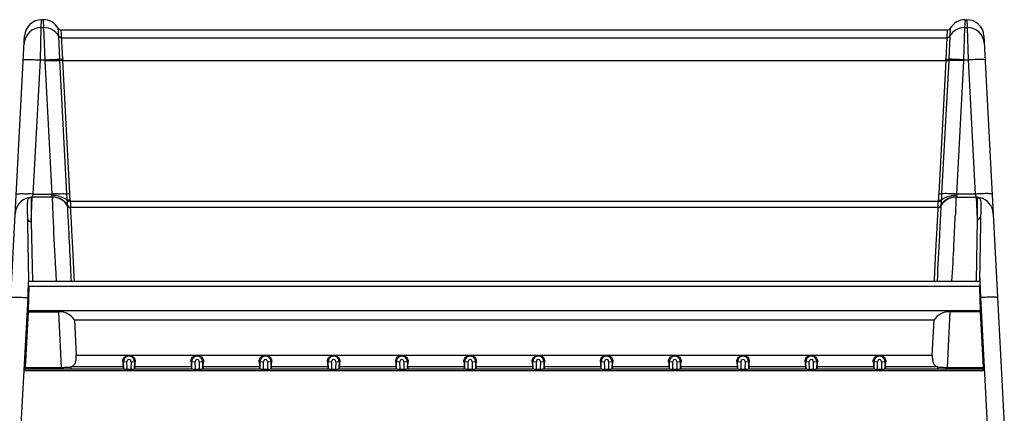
# Model space of a CAD drawing. Header units: millimetres. Extents: x 0 to 1200, y 0 to 1150.
# Tile 28 of 80: x 139 to 283, y 716 to 774. Entities that reach past the tile are written whole.
import ezdxf

# ---------------------------------------------------------------- set-up
doc = ezdxf.new("R2010")
doc.units = ezdxf.units.MM
doc.header["$LTSCALE"] = 74.962963
doc.layers.get('0').update_dxf_attribs({"linetype": 'CONTINUOUS'})

msp = doc.modelspace()

# ---------------------------------------------------------------- linework, layer by layer
at = {"color": 9, "linetype": 'CONTINUOUS'}
for p, q in [((141.96, 772.41), (142.02, 773.56)), ((142.35, 772.41), (142.29, 773.56)), ((277.36, 773.56), (277.3, 772.41)), ((277.63, 773.56), (277.69, 772.41)), ((141.83, 767.68), (141.96, 772.41)), ((141.96, 772.41), (142.35, 772.41)), ((142.52, 767.68), (142.35, 772.41)), ((144.52, 771.16), (144.46, 772.31)), ((145.11, 767.76), (144.89, 772.06)), ((274.76, 772.06), (274.7, 770.91)), ((275.19, 772.31), (275.13, 771.16)), ((277.3, 772.41), (277.13, 767.68)), ((277.3, 772.41), (277.69, 772.41)), ((277.69, 772.41), (277.82, 767.68)), ((144.68, 767.77), (144.52, 771.16)), ((144.95, 770.91), (274.7, 770.91)), ((274.7, 770.91), (274.53, 767.76)), ((275.13, 771.16), (274.97, 767.77)), ((144.69, 767.6), (144.68, 767.77)), ((274.97, 767.77), (274.96, 767.6)), ((140.8, 748.03), (141.83, 767.68)), ((141.83, 767.68), (142.52, 767.68)), ((143.55, 748.03), (142.53, 767.56)), ((145.71, 748.08), (144.69, 767.6)), ((146.15, 748.09), (145.12, 767.6)), ((145.12, 767.6), (274.52, 767.6)), ((274.52, 767.6), (273.5, 748.09)), ((274.96, 767.6), (273.93, 748.08)), ((277.12, 767.56), (276.1, 748.03)), ((277.13, 767.68), (277.82, 767.68)), ((277.82, 767.68), (278.84, 748.03)), ((140.47, 747.54), (140.47, 747.07)), ((140.55, 745.18), (140.65, 747.56)), ((140.67, 747.6), (140.8, 748.03)), ((140.8, 748.03), (143.55, 748.03)), ((278.84, 748.03), (276.1, 748.03)), ((278.99, 747.56), (279.13, 744.34)), ((279.16, 747.54), (279.15, 746.93)), ((140.47, 747.07), (140.49, 744.98)), ((145.82, 746.31), (145.82, 746.34)), ((145.82, 746.3), (145.82, 746.31)), ((145.82, 746.29), (145.82, 746.3)), ((146.24, 747.01), (273.4, 747.01)), ((273.83, 746.31), (273.83, 746.3)), ((279.15, 746.93), (279.13, 744.62)), ((140.49, 744.98), (140.49, 744.49)), ((140.5, 743.97), (140.55, 745.18)), ((146.25, 746.05), (146.25, 746.06)), ((273.4, 746.06), (273.39, 746.05)), ((140.49, 744.49), (140.5, 743.97)), ((140.5, 743.97), (140.66, 735.26)), ((279.13, 744.34), (278.97, 735.26)), ((279.13, 744.62), (279.13, 744.34)), ((146.04, 742.25), (146, 743.04)), ((140.12, 735.48), (140.14, 735.98)), ((279.49, 736.36), (279.64, 732.87)), ((279.64, 732.87), (279.59, 732.87)), ((279.64, 732.87), (280.62, 714.26)), ((144.48, 730.8), (144.88, 722.64)), ((274.77, 722.64), (275.17, 730.8)), ((147.08, 724.43), (272.56, 724.43)), ((153.91, 723.47), (154.53, 723.49)), ((154.05, 722.46), (154.03, 723.48)), ((154.55, 722.37), (154.53, 723.49)), ((155.12, 723.49), (155.1, 722.37)), ((155.12, 723.49), (155.74, 723.47)), ((155.62, 723.48), (155.6, 722.46)), ((163.91, 723.47), (164.53, 723.49)), ((164.05, 722.46), (164.03, 723.48)), ((164.55, 722.37), (164.53, 723.49)), ((165.12, 723.49), (165.1, 722.37)), ((165.12, 723.49), (165.74, 723.47)), ((165.62, 723.48), (165.6, 722.46)), ((173.91, 723.47), (174.53, 723.49)), ((174.05, 722.46), (174.03, 723.48)), ((174.55, 722.37), (174.53, 723.49)), ((175.12, 723.49), (175.1, 722.37)), ((175.12, 723.49), (175.74, 723.47)), ((175.62, 723.48), (175.6, 722.46)), ((183.91, 723.47), (184.53, 723.49)), ((184.05, 722.46), (184.03, 723.48)), ((184.55, 722.37), (184.53, 723.49)), ((185.12, 723.49), (185.1, 722.37)), ((185.12, 723.49), (185.74, 723.47)), ((185.62, 723.48), (185.6, 722.46)), ((193.91, 723.47), (194.53, 723.49)), ((194.05, 722.46), (194.03, 723.48)), ((194.55, 722.37), (194.53, 723.49)), ((195.12, 723.49), (195.1, 722.37)), ((195.12, 723.49), (195.74, 723.47)), ((195.62, 723.48), (195.6, 722.46)), ((203.91, 723.47), (204.53, 723.49)), ((204.05, 722.46), (204.03, 723.48)), ((204.55, 722.37), (204.53, 723.49)), ((205.12, 723.49), (205.1, 722.37)), ((205.12, 723.49), (205.74, 723.47)), ((205.62, 723.48), (205.6, 722.46)), ((213.91, 723.47), (214.53, 723.49)), ((214.05, 722.46), (214.03, 723.48)), ((214.55, 722.37), (214.53, 723.49)), ((215.12, 723.49), (215.1, 722.37)), ((215.12, 723.49), (215.74, 723.47)), ((215.62, 723.48), (215.6, 722.46)), ((223.91, 723.47), (224.53, 723.49)), ((224.05, 722.46), (224.03, 723.48)), ((224.55, 722.37), (224.53, 723.49)), ((225.12, 723.49), (225.1, 722.37)), ((225.12, 723.49), (225.74, 723.47)), ((225.62, 723.48), (225.6, 722.46)), ((233.91, 723.47), (234.53, 723.49)), ((234.05, 722.46), (234.03, 723.48)), ((234.55, 722.37), (234.53, 723.49)), ((235.12, 723.49), (235.1, 722.37)), ((235.12, 723.49), (235.74, 723.47)), ((235.62, 723.48), (235.6, 722.46)), ((243.91, 723.47), (244.53, 723.49)), ((244.05, 722.46), (244.03, 723.48)), ((244.55, 722.37), (244.53, 723.49)), ((245.12, 723.49), (245.1, 722.37)), ((245.12, 723.49), (245.74, 723.47)), ((245.62, 723.48), (245.6, 722.46)), ((253.91, 723.47), (254.53, 723.49)), ((254.05, 722.46), (254.03, 723.48)), ((254.55, 722.37), (254.53, 723.49)), ((255.12, 723.49), (255.1, 722.37)), ((255.12, 723.49), (255.74, 723.47)), ((255.62, 723.48), (255.6, 722.46)), ((263.91, 723.47), (264.53, 723.49)), ((264.05, 722.46), (264.03, 723.48)), ((264.55, 722.37), (264.53, 723.49)), ((265.12, 723.49), (265.1, 722.37)), ((265.12, 723.49), (265.74, 723.47)), ((265.62, 723.48), (265.6, 722.46)), ((139.03, 714.26), (139.45, 722.2)), ((144.88, 722.64), (144.89, 722.46)), ((274.77, 722.64), (274.76, 722.46))]:
    msp.add_line(p, q, dxfattribs=at)
at = {"color": 7, "linetype": 'CONTINUOUS'}
for p, q in [((142.29, 773.56), (142.02, 773.56)), ((277.36, 773.56), (277.63, 773.56)), ((144.9, 772.06), (274.75, 772.06)), ((136.54, 714.26), (139.52, 771.19)), ((280.13, 771.19), (283.11, 714.26)), ((143.65, 747.56), (140.65, 747.56)), ((276, 747.56), (278.99, 747.56)), ((140.16, 735.26), (139.96, 746.43)), ((279.66, 746.46), (279.47, 735.26)), ((273.4, 746.06), (146.25, 746.06)), ((140.16, 735.26), (279.47, 735.26)), ((140.12, 734.48), (140.04, 730.96)), ((279.5, 734.48), (140.12, 734.48)), ((279.5, 734.48), (279.57, 730.96)), ((139.46, 722.2), (140.03, 732.87)), ((279.59, 732.87), (280.15, 722.2)), ((140.05, 730.8), (139.61, 722.64)), ((140.04, 730.96), (140.05, 730.8)), ((140.04, 730.96), (279.57, 730.96)), ((140.05, 730.8), (144.48, 730.8)), ((279.57, 730.8), (275.17, 730.8)), ((279.57, 730.96), (279.57, 730.8)), ((279.57, 730.8), (280, 722.64)), ((146.83, 729.59), (147.08, 724.43)), ((146.83, 729.59), (272.82, 729.59)), ((272.56, 724.43), (272.82, 729.59)), ((139.45, 722.2), (280.15, 722.2)), ((139.46, 722.2), (139.61, 722.64)), ((139.55, 722.46), (154.05, 722.46)), ((139.61, 722.64), (144.88, 722.64)), ((146.31, 722.72), (146.32, 722.46)), ((153.96, 722.72), (146.31, 722.72)), ((153.96, 722.72), (153.97, 722.46)), ((154.05, 722.46), (154.05, 722.46)), ((154.55, 722.37), (155.1, 722.37)), ((155.6, 722.46), (155.6, 722.46)), ((155.6, 722.46), (164.05, 722.46)), ((155.68, 722.72), (155.68, 722.46)), ((163.96, 722.72), (155.68, 722.72)), ((163.96, 722.72), (163.97, 722.46)), ((164.05, 722.46), (164.05, 722.46)), ((164.55, 722.37), (165.1, 722.37)), ((165.6, 722.46), (165.6, 722.46)), ((165.6, 722.46), (174.05, 722.46)), ((165.68, 722.72), (165.68, 722.46)), ((173.96, 722.72), (165.68, 722.72)), ((173.96, 722.72), (173.97, 722.46)), ((174.05, 722.46), (174.05, 722.46)), ((174.55, 722.37), (175.1, 722.37)), ((175.6, 722.46), (175.6, 722.46)), ((175.6, 722.46), (184.05, 722.46)), ((175.68, 722.72), (175.68, 722.46)), ((183.96, 722.72), (175.68, 722.72)), ((183.96, 722.72), (183.97, 722.46)), ((184.05, 722.46), (184.05, 722.46)), ((184.55, 722.37), (185.1, 722.37)), ((185.6, 722.46), (185.6, 722.46)), ((185.6, 722.46), (194.05, 722.46)), ((185.68, 722.72), (185.68, 722.46)), ((193.96, 722.72), (185.68, 722.72)), ((193.96, 722.72), (193.97, 722.46)), ((194.05, 722.46), (194.05, 722.46)), ((194.55, 722.37), (195.1, 722.37)), ((195.6, 722.46), (195.6, 722.46)), ((195.6, 722.46), (204.05, 722.46)), ((195.68, 722.72), (195.68, 722.46)), ((203.96, 722.72), (195.68, 722.72)), ((203.96, 722.72), (203.97, 722.46)), ((204.05, 722.46), (204.05, 722.46)), ((204.55, 722.37), (205.1, 722.37)), ((205.6, 722.46), (205.6, 722.46)), ((205.6, 722.46), (214.05, 722.46)), ((205.68, 722.72), (205.68, 722.46)), ((213.96, 722.72), (205.68, 722.72)), ((213.96, 722.72), (213.97, 722.46)), ((214.05, 722.46), (214.05, 722.46)), ((214.55, 722.37), (215.1, 722.37)), ((215.6, 722.46), (215.6, 722.46)), ((215.6, 722.46), (224.05, 722.46)), ((215.68, 722.72), (215.68, 722.46)), ((223.96, 722.72), (215.68, 722.72)), ((223.96, 722.72), (223.97, 722.46)), ((224.05, 722.46), (224.05, 722.46)), ((224.55, 722.37), (225.1, 722.37)), ((225.6, 722.46), (225.6, 722.46)), ((225.6, 722.46), (234.05, 722.46)), ((225.68, 722.72), (225.68, 722.46)), ((233.96, 722.72), (225.68, 722.72)), ((233.96, 722.72), (233.97, 722.46)), ((234.05, 722.46), (234.05, 722.46)), ((234.55, 722.37), (235.1, 722.37)), ((235.6, 722.46), (235.6, 722.46)), ((235.6, 722.46), (244.05, 722.46)), ((235.68, 722.72), (235.68, 722.46)), ((243.96, 722.72), (235.68, 722.72)), ((243.96, 722.72), (243.97, 722.46)), ((244.05, 722.46), (244.05, 722.46)), ((244.55, 722.37), (245.1, 722.37)), ((245.6, 722.46), (245.6, 722.46)), ((245.6, 722.46), (254.05, 722.46)), ((245.68, 722.72), (245.68, 722.46)), ((253.96, 722.72), (245.68, 722.72)), ((253.96, 722.72), (253.97, 722.46)), ((254.05, 722.46), (254.05, 722.46)), ((254.55, 722.37), (255.1, 722.37)), ((255.6, 722.46), (255.6, 722.46)), ((255.6, 722.46), (264.05, 722.46)), ((255.68, 722.72), (255.68, 722.46)), ((263.96, 722.72), (255.68, 722.72)), ((263.96, 722.72), (263.97, 722.46)), ((264.05, 722.46), (264.05, 722.46)), ((264.55, 722.37), (265.1, 722.37)), ((265.6, 722.46), (265.6, 722.46)), ((265.6, 722.46), (280.06, 722.46)), ((265.68, 722.72), (265.68, 722.46)), ((273.34, 722.72), (265.68, 722.72)), ((273.34, 722.72), (273.33, 722.46)), ((274.77, 722.64), (280, 722.64)), ((280.15, 722.2), (280, 722.64))]:
    msp.add_line(p, q, dxfattribs=at)
for centre, radius, start, end in [((142.02, 771.06), 2.5, 90, 177), ((142.29, 771.06), 2.5, 29.9999, 90), ((277.36, 771.06), 2.5, 90, 150.0001), ((277.63, 771.06), 2.5, 3, 90), ((144.89, 772.56), 0.5, 209.9999, 270), ((274.76, 772.56), 0.5, 270, 330.0001), ((140.65, 745.06), 2.5, 90, 97.25), ((143.65, 745.06), 2.5, 30, 89.9999), ((275.99, 745.06), 2.5, 90, 150), ((278.99, 745.06), 2.5, 82.7501, 90), ((279.28, 747.09), 0.454, 82.6824, 85.0857), ((279.29, 747.15), 0.386, 82.0064, 82.6294), ((140.65, 745.06), 2.5, 103.2396, 177.0001), ((146.25, 746.56), 0.5, 210, 270), ((273.4, 746.56), 0.5, 270, 330), ((278.99, 745.06), 2.5, 2.9996, 76.7625), ((431.22, 717.38), 291.6, 176.6367, 176.9539)]:
    msp.add_arc(centre, radius, start, end, dxfattribs=at)
at = {"color": 9, "linetype": 'CONTINUOUS'}
for centre, radius, start, end in [((141.95, 769.91), 2.5, 89.9741, 176.9796), ((142.35, 769.91), 2.5, 30.0212, 90.0143), ((277.3, 769.91), 2.5, 89.9892, 149.976), ((277.69, 769.91), 2.5, 3.0223, 90.0265), ((176.22, 769.39), 31.15, 183.0028, 183.3078), ((243.59, 769.38), 30.98, 356.6914, 356.998), ((136.72, 767.25), 5.82, 3.0043, 4.1855), ((282.93, 767.25), 5.82, 175.8145, 176.9957), ((138.42, 702.59), 45.5, 86.9965, 87.9672), ((143.13, 741.82), 6.05, 79.6849, 86.2354), ((145.9, 703.33), 44.77, 91.9174, 93.0105), ((143.69, 745), 2.59, 86.9381, 92.0499), ((143.65, 745.06), 2.5, 29.7738, 90.0058), ((143.69, 745.01), 2.58, 81.8366, 86.9428), ((143.27, 742.54), 5.31, 74.9396, 79.7024), ((276, 745.06), 2.5, 89.9941, 150.2259), ((276.42, 742.35), 5.52, 100.3465, 102.6715), ((273.74, 703.32), 44.78, 86.99, 88.0828), ((276.51, 741.82), 6.05, 93.7643, 100.3166), ((275.96, 745.01), 2.58, 93.0568, 98.1627), ((275.96, 745), 2.59, 87.9501, 93.0615), ((281.23, 702.59), 45.5, 92.0328, 93.0035), ((146.27, 746.56), 0.499, 206.6187, 269.9943), ((146.28, 746.56), 0.494, 203.9444, 208.2102), ((273.38, 746.56), 0.499, 270.0057, 333.3821), ((273.37, 746.56), 0.494, 331.7906, 336.0555), ((-231.96, 766.7), 508.36, 357.056, 357.5337), ((-414.24, 775.57), 690.86, 356.65514, 357.09798), ((154.82, 723.49), 0.794, 359, 181), ((154.82, 723.49), 0.295, 359.0001, 180.9999), ((164.82, 723.49), 0.794, 359, 181), ((164.82, 723.49), 0.295, 359.0001, 180.9999), ((174.82, 723.49), 0.794, 359, 181), ((174.82, 723.49), 0.295, 359.0001, 180.9999), ((184.82, 723.49), 0.794, 359, 181), ((184.82, 723.49), 0.295, 359.0001, 180.9999), ((194.82, 723.49), 0.794, 359, 181), ((194.82, 723.49), 0.295, 359.0001, 180.9999), ((204.82, 723.49), 0.794, 359, 181), ((204.82, 723.49), 0.295, 359.0001, 180.9999), ((214.82, 723.49), 0.794, 359, 181), ((214.82, 723.49), 0.295, 359.0001, 180.9999), ((224.82, 723.49), 0.794, 359, 181), ((224.82, 723.49), 0.295, 359.0001, 180.9999), ((234.82, 723.49), 0.794, 359, 181), ((234.82, 723.49), 0.295, 359.0001, 180.9999), ((244.82, 723.49), 0.794, 359, 181), ((244.82, 723.49), 0.295, 359.0001, 180.9999), ((254.82, 723.49), 0.794, 359, 181), ((254.82, 723.49), 0.295, 359.0001, 180.9999), ((264.82, 723.49), 0.794, 359, 181), ((264.82, 723.49), 0.295, 359.0001, 180.9999)]:
    msp.add_arc(centre, radius, start, end, dxfattribs=at)
at = {"color": 7, "linetype": 'CONTINUOUS'}
for centre, major_axis, ratio, start_param, end_param in [((278.82, 732.06), (-0.77, 15.5), 0.052343, -1.521043, -1.416465), ((144.57, 728.79), (2.5, -0.21), 0.800724, 0.516077, 1.675356), ((275.08, 728.79), (2.5, 0.21), 0.800724, 1.466236, 2.625516), ((153.98, 724.53), (-0.04, 2), 0.0524, -4.156352, -3.585114), ((155.67, 724.53), (0.04, 2), 0.0524, -2.698071, -2.126834), ((163.98, 724.53), (-0.04, 2), 0.0524, -4.156352, -3.585114), ((165.67, 724.53), (0.04, 2), 0.0524, -2.698071, -2.126834), ((173.98, 724.53), (-0.04, 2), 0.0524, -4.156352, -3.585114), ((175.67, 724.53), (0.04, 2), 0.0524, -2.698071, -2.126834), ((183.98, 724.53), (-0.04, 2), 0.0524, -4.156352, -3.585114), ((185.67, 724.53), (0.04, 2), 0.0524, -2.698071, -2.126834), ((193.98, 724.53), (-0.04, 2), 0.0524, -4.156352, -3.585114), ((195.67, 724.53), (0.04, 2), 0.0524, -2.698071, -2.126834), ((203.98, 724.53), (-0.04, 2), 0.0524, -4.156352, -3.585114), ((205.67, 724.53), (0.04, 2), 0.0524, -2.698071, -2.126834), ((213.98, 724.53), (-0.04, 2), 0.0524, -4.156352, -3.585114), ((215.67, 724.53), (0.04, 2), 0.0524, -2.698071, -2.126834), ((223.98, 724.53), (-0.04, 2), 0.0524, -4.156352, -3.585114), ((225.67, 724.53), (0.04, 2), 0.0524, -2.698071, -2.126834), ((233.98, 724.53), (-0.04, 2), 0.0524, -4.156352, -3.585114), ((235.67, 724.53), (0.04, 2), 0.0524, -2.698071, -2.126834), ((243.98, 724.53), (-0.04, 2), 0.0524, -4.156352, -3.585114), ((245.67, 724.53), (0.04, 2), 0.0524, -2.698071, -2.126834), ((253.98, 724.53), (-0.04, 2), 0.0524, -4.156352, -3.585114), ((255.67, 724.53), (0.04, 2), 0.0524, -2.698071, -2.126834), ((263.98, 724.53), (-0.04, 2), 0.0524, -4.156352, -3.585114), ((265.67, 724.53), (0.04, 2), 0.0524, -2.698071, -2.126834), ((154.55, 722.46), (0.5, 0), 0.176298, -3.086057, -1.56762), ((155.1, 722.46), (0.5, 0), 0.176298, -1.573972, -0.055536), ((164.55, 722.46), (0.5, 0), 0.176298, -3.086057, -1.56762), ((165.1, 722.46), (0.5, 0), 0.176298, -1.573972, -0.055536), ((174.55, 722.46), (0.5, 0), 0.176298, -3.086057, -1.56762), ((175.1, 722.46), (0.5, 0), 0.176298, -1.573972, -0.055536), ((184.55, 722.46), (0.5, 0), 0.176298, -3.086057, -1.56762), ((185.1, 722.46), (0.5, 0), 0.176298, -1.573972, -0.055536), ((194.55, 722.46), (0.5, 0), 0.176298, -3.086057, -1.56762), ((195.1, 722.46), (0.5, 0), 0.176298, -1.573972, -0.055536), ((204.55, 722.46), (0.5, 0), 0.176298, -3.086057, -1.56762), ((205.1, 722.46), (0.5, 0), 0.176298, -1.573972, -0.055536), ((214.55, 722.46), (0.5, 0), 0.176298, -3.086057, -1.56762), ((215.1, 722.46), (0.5, 0), 0.176298, -1.573972, -0.055536), ((224.55, 722.46), (0.5, 0), 0.176298, -3.086057, -1.56762), ((225.1, 722.46), (0.5, 0), 0.176298, -1.573972, -0.055536), ((234.55, 722.46), (0.5, 0), 0.176298, -3.086057, -1.56762), ((235.1, 722.46), (0.5, 0), 0.176298, -1.573972, -0.055536), ((244.55, 722.46), (0.5, 0), 0.176298, -3.086057, -1.56762), ((245.1, 722.46), (0.5, 0), 0.176298, -1.573972, -0.055536), ((254.55, 722.46), (0.5, 0), 0.176298, -3.086057, -1.56762), ((255.1, 722.46), (0.5, 0), 0.176298, -1.573972, -0.055536), ((264.55, 722.46), (0.5, 0), 0.176298, -3.086057, -1.56762), ((265.1, 722.46), (0.5, 0), 0.176298, -1.573972, -0.055536)]:
    msp.add_ellipse(centre, major_axis=major_axis, ratio=ratio, start_param=start_param, end_param=end_param, dxfattribs=at)
at = {"color": 9, "linetype": 'CONTINUOUS'}
for points in [[(144.95, 770.91), (144.78, 770.91), (144.6, 771.02), (144.52, 771.16)], [(274.7, 770.91), (274.86, 770.91), (275.05, 771.02), (275.13, 771.16)], [(143.51, 747.8), (143.52, 747.82), (143.52, 747.84), (143.53, 747.86)], [(143.53, 747.86), (143.56, 747.91), (143.57, 747.98), (143.55, 748.03)], [(145.77, 747.14), (145.75, 747.45), (145.73, 747.77), (145.71, 748.08)], [(146.22, 747.17), (146.18, 747.48), (146.16, 747.78), (146.15, 748.09)], [(273.5, 748.09), (273.49, 747.78), (273.46, 747.48), (273.43, 747.17)], [(273.93, 748.08), (273.92, 747.77), (273.9, 747.45), (273.88, 747.14)], [(276.1, 748.03), (276.08, 747.98), (276.09, 747.91), (276.12, 747.86)], [(145.44, 746.87), (145.59, 746.71), (145.72, 746.53), (145.82, 746.34)], [(145.79, 746.93), (145.78, 747), (145.77, 747.07), (145.77, 747.14)], [(146.25, 746.05), (146.09, 746.05), (145.9, 746.16), (145.82, 746.3)], [(146.24, 747.01), (146.23, 747.06), (146.22, 747.12), (146.22, 747.17)], [(273.39, 746.05), (273.56, 746.05), (273.74, 746.16), (273.83, 746.3)], [(273.43, 747.17), (273.42, 747.12), (273.41, 747.06), (273.4, 747.01)], [(274.21, 746.87), (274.06, 746.71), (273.93, 746.53), (273.82, 746.34)], [(273.88, 747.14), (273.88, 747.07), (273.87, 747), (273.86, 746.93)]]:
    msp.add_open_spline(points, degree=3, dxfattribs=at)
for points, knots in [([(139.34, 767.68), (139.34, 767.69), (139.43, 767.7), (139.55, 767.72), (139.79, 767.73), (140.09, 767.73), (140.47, 767.73), (141.05, 767.71), (141.51, 767.69), (141.83, 767.68)], [0, 0, 0, 0, 0.021668, 0.079117, 0.171508, 0.295563, 0.446505, 0.618686, 1, 1, 1, 1]), ([(142.52, 767.68), (142.94, 767.71), (143.66, 767.75), (144.38, 767.77), (144.68, 767.77)], [0, 0, 0, 0, 0.577897, 1, 1, 1, 1]), ([(145.11, 767.76), (145.07, 767.76), (144.93, 767.76), (144.78, 767.75), (144.68, 767.77)], [0, 0, 0, 0, 0.298507, 1, 1, 1, 1]), ([(274.53, 767.76), (274.58, 767.76), (274.72, 767.76), (274.87, 767.75), (274.97, 767.77)], [0, 0, 0, 0, 0.298509, 1, 1, 1, 1]), ([(277.13, 767.68), (276.71, 767.71), (275.99, 767.75), (275.27, 767.77), (274.97, 767.77)], [0, 0, 0, 0, 0.577898, 1, 1, 1, 1]), ([(280.31, 767.68), (280.31, 767.69), (280.22, 767.7), (280.1, 767.72), (279.86, 767.73), (279.56, 767.73), (279.18, 767.73), (278.6, 767.71), (278.13, 767.69), (277.82, 767.68)], [0, 0, 0, 0, 0.021668, 0.079117, 0.171508, 0.295563, 0.446505, 0.618686, 1, 1, 1, 1]), ([(142.53, 767.56), (142.94, 767.58), (143.66, 767.6), (144.39, 767.61), (144.69, 767.6)], [0, 0, 0, 0, 0.577415, 1, 1, 1, 1]), ([(145.12, 767.6), (145.08, 767.6), (144.94, 767.59), (144.79, 767.59), (144.69, 767.6)], [0, 0, 0, 0, 0.298443, 1, 1, 1, 1]), ([(274.52, 767.6), (274.57, 767.6), (274.71, 767.59), (274.86, 767.59), (274.96, 767.6)], [0, 0, 0, 0, 0.298461, 1, 1, 1, 1]), ([(277.12, 767.56), (276.7, 767.58), (275.98, 767.6), (275.26, 767.61), (274.96, 767.6)], [0, 0, 0, 0, 0.577415, 1, 1, 1, 1]), ([(138.31, 748.03), (138.31, 748.05), (138.36, 748.06), (138.44, 748.07), (138.6, 748.08), (138.8, 748.09), (139.05, 748.09), (139.47, 748.09), (139.8, 748.08), (140.03, 748.07)], [0, 0, 0, 0, 0.021274, 0.075125, 0.162148, 0.280402, 0.427229, 0.598914, 1, 1, 1, 1]), ([(143.59, 747.59), (143.56, 747.6), (143.5, 747.67), (143.5, 747.75), (143.51, 747.8)], [0, 0, 0, 0, 0.444578, 1, 1, 1, 1]), ([(143.72, 744.83), (143.7, 745.22), (143.68, 745.76), (143.65, 746.44), (143.64, 746.83), (143.63, 747.14), (143.63, 747.35), (143.64, 747.49), (143.64, 747.54), (143.65, 747.56), (143.65, 747.56)], [0, 0, 0, 0, 0.428866, 0.600894, 0.743128, 0.854679, 0.93485, 0.983181, 0.995397, 1, 1, 1, 1]), ([(144.05, 747.56), (144.18, 747.54), (144.69, 747.43), (145.17, 747.15), (145.44, 746.87)], [0, 0, 0, 0, 0.255375, 1, 1, 1, 1]), ([(144.41, 748.07), (144.54, 748.08), (144.97, 748.09), (145.41, 748.09), (145.71, 748.08)], [0, 0, 0, 0, 0.301502, 1, 1, 1, 1]), ([(144.65, 747.68), (144.76, 747.64), (145.16, 747.52), (145.55, 747.34), (145.77, 747.14)], [0, 0, 0, 0, 0.290598, 1, 1, 1, 1]), ([(146.15, 748.09), (146.1, 748.09), (145.96, 748.08), (145.81, 748.08), (145.71, 748.08)], [0, 0, 0, 0, 0.298815, 1, 1, 1, 1]), ([(273.5, 748.09), (273.55, 748.09), (273.69, 748.08), (273.83, 748.08), (273.93, 748.08)], [0, 0, 0, 0, 0.298816, 1, 1, 1, 1]), ([(275.21, 747.73), (274.94, 747.67), (274.48, 747.53), (274.04, 747.28), (273.88, 747.14)], [0, 0, 0, 0, 0.559401, 1, 1, 1, 1]), ([(275.24, 748.07), (275.11, 748.08), (274.68, 748.09), (274.24, 748.09), (273.93, 748.08)], [0, 0, 0, 0, 0.301502, 1, 1, 1, 1]), ([(275.6, 747.56), (275.46, 747.54), (274.95, 747.43), (274.48, 747.15), (274.21, 746.87)], [0, 0, 0, 0, 0.255375, 1, 1, 1, 1]), ([(276, 747.56), (276, 747.56), (276.01, 747.54), (276.01, 747.49), (276.01, 747.35), (276.01, 747.14), (276.01, 746.83), (275.99, 746.44), (275.97, 745.76), (275.95, 745.22), (275.93, 744.83)], [0, 0, 0, 0, 0.004603, 0.016819, 0.06515, 0.145321, 0.256872, 0.399106, 0.571135, 1, 1, 1, 1]), ([(276.12, 747.86), (276.14, 747.8), (276.16, 747.7), (276.09, 747.6), (276.05, 747.59)], [0, 0, 0, 0, 0.573495, 1, 1, 1, 1]), ([(278.84, 748.03), (278.86, 747.98), (278.91, 747.82), (278.96, 747.66), (278.99, 747.56)], [0, 0, 0, 0, 0.360722, 1, 1, 1, 1]), ([(281.34, 748.03), (281.34, 748.05), (281.28, 748.06), (281.2, 748.07), (281.05, 748.08), (280.85, 748.09), (280.59, 748.09), (280.18, 748.09), (279.85, 748.08), (279.62, 748.07)], [0, 0, 0, 0, 0.021274, 0.075125, 0.162148, 0.280402, 0.427229, 0.598914, 1, 1, 1, 1]), ([(146.22, 747.17), (146.17, 747.17), (146.02, 747.15), (145.87, 747.14), (145.77, 747.14)], [0, 0, 0, 0, 0.307626, 1, 1, 1, 1]), ([(146.24, 747.01), (146.2, 747), (146.04, 746.97), (145.89, 746.94), (145.79, 746.93)], [0, 0, 0, 0, 0.317849, 1, 1, 1, 1]), ([(145.83, 746.56), (145.83, 746.59), (145.82, 746.71), (145.8, 746.84), (145.79, 746.93)], [0, 0, 0, 0, 0.217122, 1, 1, 1, 1]), ([(145.82, 746.34), (145.82, 746.34), (145.82, 746.35), (145.83, 746.35), (145.83, 746.36)], [0, 0, 0, 0, 0.470058, 1, 1, 1, 1]), ([(146, 743.04), (145.96, 743.8), (145.89, 744.89), (145.85, 745.97), (145.82, 746.29)], [0, 0, 0, 0, 0.707401, 1, 1, 1, 1]), ([(145.83, 746.36), (145.84, 746.38), (145.83, 746.45), (145.83, 746.52), (145.83, 746.56)], [0, 0, 0, 0, 0.335904, 1, 1, 1, 1]), ([(146.28, 746.06), (146.19, 746.06), (146.01, 746.11), (145.89, 746.25), (145.84, 746.32)], [0, 0, 0, 0, 0.499149, 1, 1, 1, 1]), ([(146.28, 746.06), (146.29, 746.06), (146.29, 746.1), (146.3, 746.14), (146.3, 746.23), (146.29, 746.4), (146.28, 746.66), (146.26, 746.89), (146.24, 747.01)], [0, 0, 0, 0, 0.020983, 0.077201, 0.168362, 0.291418, 0.614494, 1, 1, 1, 1]), ([(273.4, 747.01), (273.39, 746.89), (273.37, 746.66), (273.36, 746.4), (273.35, 746.23), (273.35, 746.14), (273.36, 746.1), (273.36, 746.06), (273.37, 746.06)], [0, 0, 0, 0, 0.385616, 0.708555, 0.831572, 0.922747, 0.979001, 1, 1, 1, 1]), ([(273.37, 746.06), (273.45, 746.06), (273.63, 746.11), (273.76, 746.25), (273.8, 746.32)], [0, 0, 0, 0, 0.499149, 1, 1, 1, 1]), ([(273.4, 747.01), (273.45, 747), (273.6, 746.97), (273.75, 746.94), (273.86, 746.93)], [0, 0, 0, 0, 0.317851, 1, 1, 1, 1]), ([(273.43, 747.17), (273.48, 747.17), (273.62, 747.15), (273.77, 747.14), (273.88, 747.14)], [0, 0, 0, 0, 0.307626, 1, 1, 1, 1]), ([(273.83, 746.3), (273.83, 746.29), (273.82, 746.14), (273.81, 745.99), (273.8, 745.85)], [0, 0, 0, 0, 0.103938, 1, 1, 1, 1]), ([(273.86, 746.93), (273.84, 746.8), (273.82, 746.63), (273.81, 746.44), (273.81, 746.38), (273.82, 746.36)], [0, 0, 0, 0, 0.670784, 0.888754, 1, 1, 1, 1]), ([(273.82, 746.36), (273.82, 746.35), (273.82, 746.35), (273.82, 746.34), (273.82, 746.34)], [0, 0, 0, 0, 0.529949, 1, 1, 1, 1]), ([(273.82, 746.34), (273.82, 746.33), (273.83, 746.32), (273.83, 746.31), (273.83, 746.31)], [0, 0, 0, 0, 0.735931, 1, 1, 1, 1]), ([(144.21, 735.26), (144.15, 736.18), (143.97, 739.37), (143.81, 742.56), (143.72, 744.83)], [0, 0, 0, 0, 0.289679, 1, 1, 1, 1]), ([(146.82, 735.26), (146.76, 736.64), (146.66, 738.64), (146.53, 741.16), (146.45, 742.74), (146.38, 744.04), (146.33, 745.02), (146.28, 745.66), (146.27, 745.96), (146.25, 746.05)], [0, 0, 0, 0, 0.384734, 0.554342, 0.702068, 0.823583, 0.915357, 0.974734, 1, 1, 1, 1]), ([(273.39, 746.05), (273.38, 745.96), (273.37, 745.66), (273.32, 745.02), (273.27, 744.04), (273.19, 742.74), (273.11, 741.16), (272.99, 738.64), (272.89, 736.64), (272.82, 735.26)], [0, 0, 0, 0, 0.025267, 0.084646, 0.176422, 0.297938, 0.44566, 0.615268, 1, 1, 1, 1]), ([(273.8, 745.85), (273.72, 744.56), (273.55, 741.02), (273.37, 737.49), (273.26, 735.26)], [0, 0, 0, 0, 0.367438, 1, 1, 1, 1]), ([(279.13, 744.34), (279.25, 744.34), (279.49, 744.4), (279.63, 744.62), (279.63, 744.72)], [0, 0, 0, 0, 0.545307, 1, 1, 1, 1]), ([(140, 744.33), (140, 744.23), (140.14, 744.02), (140.38, 743.97), (140.5, 743.97)], [0, 0, 0, 0, 0.448686, 1, 1, 1, 1]), ([(146.39, 735.26), (146.36, 735.9), (146.24, 738.23), (146.12, 740.56), (146.04, 742.25)], [0, 0, 0, 0, 0.275314, 1, 1, 1, 1]), ([(140.02, 732.87), (140.03, 733.09), (140.06, 733.96), (140.09, 734.83), (140.12, 735.48)], [0, 0, 0, 0, 0.251914, 1, 1, 1, 1]), ([(137.51, 732.87), (137.51, 732.89), (137.61, 732.9), (137.72, 732.92), (137.97, 732.92), (138.27, 732.93), (138.64, 732.92), (139.23, 732.91), (139.69, 732.89), (140.01, 732.87)], [0, 0, 0, 0, 0.021668, 0.079117, 0.171508, 0.295563, 0.446505, 0.618686, 1, 1, 1, 1]), ([(282.14, 732.87), (282.14, 732.89), (282.04, 732.9), (281.92, 732.92), (281.68, 732.92), (281.38, 732.93), (281.01, 732.92), (280.42, 732.91), (279.96, 732.89), (279.64, 732.87)], [0, 0, 0, 0, 0.021668, 0.079117, 0.171508, 0.295563, 0.446505, 0.618686, 1, 1, 1, 1])]:
    msp.add_open_spline(points, degree=3, knots=knots, dxfattribs=at)
at = {"color": 7, "linetype": 'CONTINUOUS'}
for points, knots in [([(139.96, 746.43), (139.96, 746.59), (139.97, 746.85), (140.02, 747.19), (140.09, 747.44), (140.23, 747.52), (140.29, 747.53)], [0, 0, 0, 0, 0.372622, 0.653383, 0.847218, 1, 1, 1, 1]), ([(140.29, 747.53), (140.29, 747.53), (140.3, 747.54), (140.31, 747.54), (140.32, 747.54)], [0, 0, 0, 0, 0.476609, 1, 1, 1, 1]), ([(140.32, 747.54), (140.33, 747.54), (140.38, 747.54), (140.43, 747.54), (140.47, 747.54)], [0, 0, 0, 0, 0.145579, 1, 1, 1, 1]), ([(279.16, 747.54), (279.18, 747.54), (279.24, 747.54), (279.29, 747.54), (279.32, 747.54)], [0, 0, 0, 0, 0.456158, 1, 1, 1, 1]), ([(279.34, 747.54), (279.4, 747.53), (279.53, 747.45), (279.61, 747.2), (279.66, 746.87), (279.67, 746.61), (279.66, 746.46)], [0, 0, 0, 0, 0.153034, 0.346672, 0.62722, 1, 1, 1, 1]), ([(146.31, 722.72), (146.45, 722.77), (146.74, 722.92), (147, 723.35), (147.09, 723.87), (147.09, 724.23), (147.08, 724.43)], [0, 0, 0, 0, 0.227715, 0.454162, 0.713035, 1, 1, 1, 1]), ([(153.91, 723.47), (153.89, 723.71), (154.07, 724.21), (154.58, 724.43), (154.82, 724.43)], [0, 0, 0, 0, 0.483464, 1, 1, 1, 1]), ([(154.82, 724.43), (155.07, 724.43), (155.57, 724.21), (155.75, 723.71), (155.74, 723.47)], [0, 0, 0, 0, 0.516568, 1, 1, 1, 1]), ([(163.91, 723.47), (163.89, 723.71), (164.07, 724.21), (164.58, 724.43), (164.82, 724.43)], [0, 0, 0, 0, 0.483463, 1, 1, 1, 1]), ([(164.82, 724.43), (165.07, 724.43), (165.57, 724.21), (165.75, 723.71), (165.74, 723.47)], [0, 0, 0, 0, 0.516568, 1, 1, 1, 1]), ([(173.91, 723.47), (173.89, 723.71), (174.07, 724.21), (174.58, 724.43), (174.82, 724.43)], [0, 0, 0, 0, 0.483463, 1, 1, 1, 1]), ([(174.82, 724.43), (175.07, 724.43), (175.57, 724.21), (175.75, 723.71), (175.74, 723.47)], [0, 0, 0, 0, 0.516569, 1, 1, 1, 1]), ([(183.91, 723.47), (183.89, 723.71), (184.07, 724.21), (184.58, 724.43), (184.82, 724.43)], [0, 0, 0, 0, 0.483463, 1, 1, 1, 1]), ([(184.82, 724.43), (185.07, 724.43), (185.57, 724.21), (185.75, 723.71), (185.74, 723.47)], [0, 0, 0, 0, 0.516569, 1, 1, 1, 1]), ([(193.91, 723.47), (193.89, 723.71), (194.07, 724.21), (194.58, 724.43), (194.82, 724.43)], [0, 0, 0, 0, 0.483462, 1, 1, 1, 1]), ([(194.82, 724.43), (195.07, 724.43), (195.57, 724.21), (195.75, 723.71), (195.74, 723.47)], [0, 0, 0, 0, 0.516569, 1, 1, 1, 1]), ([(203.91, 723.47), (203.89, 723.71), (204.07, 724.21), (204.58, 724.43), (204.82, 724.43)], [0, 0, 0, 0, 0.483462, 1, 1, 1, 1]), ([(204.82, 724.43), (205.07, 724.43), (205.57, 724.21), (205.75, 723.71), (205.74, 723.47)], [0, 0, 0, 0, 0.516569, 1, 1, 1, 1]), ([(213.91, 723.47), (213.89, 723.71), (214.07, 724.21), (214.58, 724.43), (214.82, 724.43)], [0, 0, 0, 0, 0.483462, 1, 1, 1, 1]), ([(214.82, 724.43), (215.07, 724.43), (215.57, 724.21), (215.75, 723.71), (215.74, 723.47)], [0, 0, 0, 0, 0.51657, 1, 1, 1, 1]), ([(223.91, 723.47), (223.89, 723.71), (224.07, 724.21), (224.58, 724.43), (224.82, 724.43)], [0, 0, 0, 0, 0.483461, 1, 1, 1, 1]), ([(224.82, 724.43), (225.07, 724.43), (225.57, 724.21), (225.75, 723.71), (225.74, 723.47)], [0, 0, 0, 0, 0.51657, 1, 1, 1, 1]), ([(233.91, 723.47), (233.89, 723.71), (234.07, 724.21), (234.58, 724.43), (234.82, 724.43)], [0, 0, 0, 0, 0.483461, 1, 1, 1, 1]), ([(234.82, 724.43), (235.07, 724.43), (235.57, 724.21), (235.75, 723.71), (235.74, 723.47)], [0, 0, 0, 0, 0.51657, 1, 1, 1, 1]), ([(243.91, 723.47), (243.89, 723.71), (244.07, 724.21), (244.58, 724.43), (244.82, 724.43)], [0, 0, 0, 0, 0.483461, 1, 1, 1, 1]), ([(244.82, 724.43), (245.07, 724.43), (245.57, 724.21), (245.75, 723.71), (245.74, 723.47)], [0, 0, 0, 0, 0.51657, 1, 1, 1, 1]), ([(253.91, 723.47), (253.89, 723.71), (254.07, 724.21), (254.58, 724.43), (254.82, 724.43)], [0, 0, 0, 0, 0.483461, 1, 1, 1, 1]), ([(254.82, 724.43), (255.07, 724.43), (255.57, 724.21), (255.75, 723.71), (255.74, 723.47)], [0, 0, 0, 0, 0.51657, 1, 1, 1, 1]), ([(263.91, 723.47), (263.89, 723.71), (264.07, 724.21), (264.58, 724.43), (264.82, 724.43)], [0, 0, 0, 0, 0.483461, 1, 1, 1, 1]), ([(264.82, 724.43), (265.07, 724.43), (265.57, 724.21), (265.75, 723.71), (265.74, 723.47)], [0, 0, 0, 0, 0.51657, 1, 1, 1, 1]), ([(272.56, 724.43), (272.56, 724.23), (272.56, 723.87), (272.65, 723.35), (272.91, 722.92), (273.19, 722.77), (273.34, 722.72)], [0, 0, 0, 0, 0.286965, 0.545838, 0.772284, 1, 1, 1, 1]), ([(144.88, 722.64), (145.13, 722.64), (145.61, 722.67), (146.08, 722.7), (146.31, 722.72)], [0, 0, 0, 0, 0.524579, 1, 1, 1, 1]), ([(273.34, 722.72), (273.56, 722.7), (274.04, 722.67), (274.52, 722.64), (274.77, 722.64)], [0, 0, 0, 0, 0.475424, 1, 1, 1, 1])]:
    msp.add_open_spline(points, degree=3, knots=knots, dxfattribs=at)

doc.saveas('drawing.dxf')
